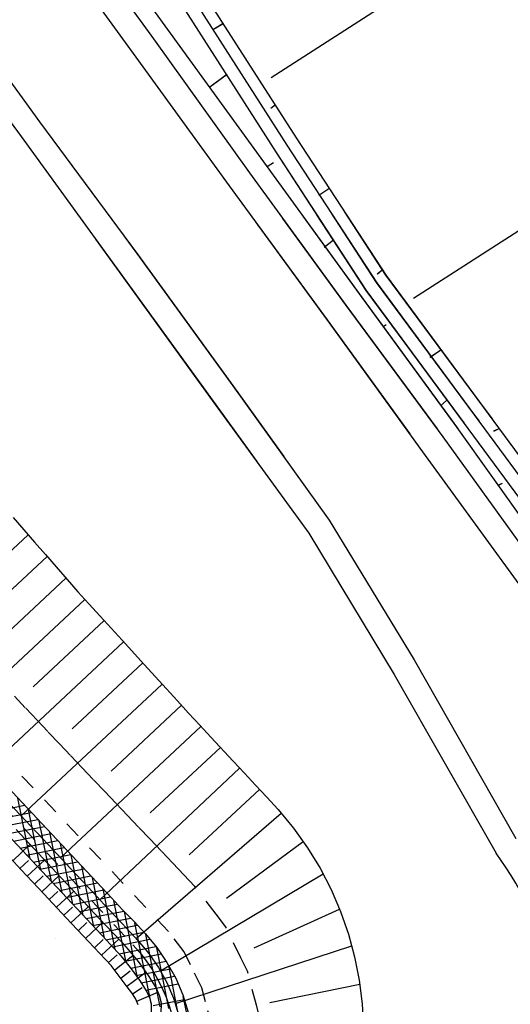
# Model space of a CAD drawing. Extents: x 446005 to 446745, y 447032 to 448234.
# Tile 108 of 127: x 446199 to 446214, y 447798 to 447828. Entities that reach past the tile are written whole.
import ezdxf

# ---------------------------------------------------------------- set-up
doc = ezdxf.new("R2010")
doc.units = 0
doc.header["$LTSCALE"] = 2
doc.header["$MEASUREMENT"] = 0
for name, pattern in [('ACAD_ISO03W100', [0.5, 0.25, -0.25]), ('ACAD_ISO10W100W', [0.5, 0.25, -0.25]), ('AUSGEZOGEN', [0])]:
    doc.linetypes.add(name, pattern=pattern)
for name, color, linetype in [('DB-Regenrückhaltebecken_903a', 15, 'CONTINUOUS'), ('DB-Strassen', 15, 'CONTINUOUS'), ('DB-Wegboeschungen', 15, 'CONTINUOUS'), ('DB-Wegböschungen', 15, 'CONTINUOUS'), ('DB-Wege', 15, 'CONTINUOUS'), ('FBRTOP', 250, 'AUSGEZOGEN'), ('LAERMWAND', 1, 'AUSGEZOGEN')]:
    doc.layers.add(name, color=color, linetype=linetype)

msp = doc.modelspace()

# ---------------------------------------------------------------- linework, layer by layer
at = {"layer": 'DB-Regenrückhaltebecken_903a', "linetype": 'Continuous'}
for p, q in [((446201.519, 447799.953), (446183.353, 447819.336)), ((446201.672, 447801.243), (446184.593, 447819.473)), ((446198.678, 447812.827), (446199.336, 447812.073)), ((446196.944, 447810.247), (446199.14, 447812.298)), ((446199.336, 447812.073), (446199.665, 447811.697)), ((446195.346, 447807.558), (446199.714, 447811.641)), ((446199.665, 447811.697), (446199.994, 447811.319)), ((446199.994, 447811.319), (446200.322, 447810.941)), ((446198.114, 447808.952), (446200.286, 447810.982)), ((446200.322, 447810.941), (446200.652, 447810.565)), ((446200.652, 447810.565), (446200.987, 447810.194)), ((446196.539, 447806.285), (446200.865, 447810.328)), ((446200.987, 447810.194), (446201.325, 447809.825)), ((446199.294, 447807.666), (446201.453, 447809.684)), ((446201.325, 447809.825), (446201.998, 447809.086)), ((446201.998, 447809.086), (446202.672, 447808.348)), ((446197.732, 447805.012), (446202.041, 447809.04)), ((446200.479, 447806.385), (446202.629, 447808.395)), ((446202.672, 447808.348), (446203.346, 447807.609)), ((446198.925, 447803.738), (446203.217, 447807.75)), ((446203.346, 447807.609), (446203.683, 447807.239)), ((446201.663, 447805.104), (446203.805, 447807.106)), ((446203.683, 447807.239), (446204.021, 447806.871)), ((446204.021, 447806.871), (446204.361, 447806.504)), ((446200.118, 447802.465), (446204.397, 447806.465)), ((446204.361, 447806.504), (446204.701, 447806.137)), ((446204.701, 447806.137), (446205.381, 447805.404)), ((446202.852, 447803.827), (446204.991, 447805.826)), ((446201.318, 447801.183), (446205.575, 447805.194)), ((446205.381, 447805.404), (446205.72, 447805.036)), ((446205.72, 447805.036), (446206.061, 447804.671)), ((446206.061, 447804.671), (446206.407, 447804.304)), ((446199.196, 447802.431), (446198.826, 447804.28)), ((446204.043, 447802.551), (446206.183, 447804.541)), ((446206.407, 447804.304), (446206.746, 447803.931)), ((446197.884, 447803.831), (446199.032, 447804.061)), ((446198.085, 447803.617), (446199.233, 447803.846)), ((446199.521, 447802.085), (446199.151, 447803.934)), ((446202.429, 447800), (446206.84, 447803.822)), ((446206.746, 447803.931), (446207.212, 447803.365)), ((446198.286, 447803.402), (446199.434, 447803.631)), ((446198.488, 447803.187), (446199.635, 447803.417)), ((446199.845, 447801.739), (446199.475, 447803.588)), ((446207.212, 447803.365), (446207.639, 447802.768)), ((446198.689, 447802.972), (446199.837, 447803.202)), ((446200.169, 447801.393), (446199.799, 447803.242)), ((446198.668, 447802.374), (446199.193, 447802.867)), ((446198.89, 447802.758), (446200.038, 447802.987)), ((446199.091, 447802.543), (446200.239, 447802.773)), ((446200.493, 447801.047), (446200.123, 447802.896)), ((446205.176, 447801.23), (446207.507, 447802.961)), ((446207.639, 447802.768), (446208.024, 447802.142)), ((446199.292, 447802.328), (446200.44, 447802.558)), ((446200.817, 447800.701), (446200.447, 447802.55)), ((446198.889, 447802.138), (446199.152, 447802.384)), ((446199.111, 447801.901), (446199.637, 447802.393)), ((446199.494, 447802.114), (446200.641, 447802.343)), ((446201.141, 447800.355), (446200.772, 447802.204)), ((446199.333, 447801.664), (446199.596, 447801.91)), ((446199.555, 447801.427), (446200.08, 447801.92)), ((446199.695, 447801.899), (446200.842, 447802.129)), ((446199.896, 447801.684), (446201.043, 447801.914)), ((446201.466, 447800.01), (446201.096, 447801.858)), ((446203.167, 447799.021), (446208.115, 447801.975)), ((446208.024, 447802.142), (446208.36, 447801.495)), ((446200.097, 447801.47), (446201.245, 447801.699)), ((446199.777, 447801.191), (446200.04, 447801.437)), ((446199.999, 447800.954), (446200.524, 447801.446)), ((446200.299, 447801.255), (446201.446, 447801.484)), ((446200.5, 447801.04), (446201.647, 447801.27)), ((446201.789, 447799.665), (446201.42, 447801.512)), ((446208.36, 447801.495), (446208.649, 447800.826)), ((446200.221, 447800.717), (446200.483, 447800.963)), ((446200.442, 447800.48), (446200.967, 447800.972)), ((446200.701, 447800.825), (446201.849, 447801.055)), ((446201.672, 447801.243), (446202.013, 447800.881)), ((446202.123, 447799.272), (446201.744, 447801.166)), ((446200.902, 447800.611), (446202.051, 447800.841)), ((446202.013, 447800.881), (446202.36, 447800.518)), ((446202.471, 447798.808), (446202.068, 447800.824)), ((446206.018, 447799.717), (446208.616, 447800.902)), ((446208.649, 447800.826), (446208.888, 447800.138)), ((446200.664, 447800.242), (446200.926, 447800.489)), ((446200.887, 447800.005), (446201.409, 447800.5)), ((446201.103, 447800.396), (446202.256, 447800.627)), ((446201.305, 447800.181), (446202.457, 447800.412)), ((446202.36, 447800.518), (446202.705, 447800.142)), ((446202.883, 447798.02), (446202.39, 447800.484)), ((446201.506, 447799.967), (446202.655, 447800.197)), ((446202.705, 447800.142), (446203.05, 447799.726)), ((446203.159, 447797.919), (446202.717, 447800.128)), ((446208.888, 447800.138), (446209.074, 447799.441)), ((446201.162, 447799.719), (446201.419, 447799.97)), ((446201.375, 447799.498), (446201.9, 447799.988)), ((446201.709, 447799.752), (446202.84, 447799.979)), ((446201.905, 447799.537), (446203.022, 447799.76)), ((446203.619, 447798.022), (446208.993, 447799.776)), ((446201.579, 447799.275), (446201.85, 447799.511)), ((446201.77, 447799.044), (446202.333, 447799.494)), ((446202.086, 447799.318), (446203.182, 447799.537)), ((446203.05, 447799.726), (446203.364, 447799.277)), ((446203.423, 447797.871), (446203.053, 447799.722)), ((446202.261, 447799.098), (446203.339, 447799.314)), ((446203.364, 447799.277), (446203.629, 447798.795)), ((446203.688, 447797.822), (446203.416, 447799.183)), ((446209.074, 447799.441), (446209.211, 447798.733)), ((446201.955, 447798.801), (446202.243, 447799.019)), ((446202.138, 447798.555), (446202.721, 447798.975)), ((446202.422, 447798.875), (446203.47, 447799.085)), ((446202.58, 447798.652), (446203.596, 447798.855)), ((446202.723, 447798.426), (446203.702, 447798.622)), ((446203.629, 447798.795), (446203.844, 447798.288)), ((446206.499, 447798.054), (446209.235, 447798.614)), ((446209.211, 447798.733), (446209.301, 447798.016)), ((446202.291, 447798.353), (446202.155, 447798.532)), ((446202.407, 447798.172), (446202.291, 447798.353)), ((446202.311, 447798.319), (446202.611, 447798.508)), ((446202.441, 447798.099), (446203.09, 447798.373)), ((446203.844, 447798.288), (446204.009, 447797.763)), ((446202.487, 447797.988), (446202.407, 447798.172)), ((446202.942, 447797.959), (446203.887, 447798.149)), ((446203.953, 447797.773), (446203.86, 447798.235)), ((446209.301, 447798.016), (446209.34, 447797.438))]:
    msp.add_line(p, q, dxfattribs=at)
at = {"layer": 'DB-Regenrückhaltebecken_903a', "linetype": 'ACAD_ISO03W100'}
for points in [[(446203.888, 447799.596), (446203.405, 447800.222), (446185.187, 447819.557)], [(446204.21, 447801.592), (446203.879, 447801.94), (446203.537, 447802.301), (446203.188, 447802.67), (446202.849, 447803.027), (446202.498, 447803.396), (446202.16, 447803.753), (446201.809, 447804.123), (446201.472, 447804.478), (446201.12, 447804.85), (446200.784, 447805.204), (446200.431, 447805.577), (446200.096, 447805.93), (446199.741, 447806.304), (446199.408, 447806.655), (446199.052, 447807.031), (446198.72, 447807.381)], [(446205.148, 447800.37), (446204.862, 447800.741), (446204.21, 447801.592)], [(446205.815, 447799.008), (446205.612, 447799.419), (446205.148, 447800.37)], [(446199.975, 447799.998), (446199.975, 447799.998), (446199.975, 447799.998), (446199.975, 447799.998), (446199.975, 447799.998), (446199.975, 447799.998), (446199.975, 447799.998), (446199.975, 447799.998), (446199.975, 447799.998), (446199.975, 447799.998), (446199.975, 447799.998), (446199.975, 447799.998), (446199.975, 447799.998), (446199.975, 447799.998), (446199.975, 447799.998), (446199.975, 447799.998), (446199.975, 447799.998), (446199.975, 447799.998), (446199.975, 447799.998), (446199.975, 447799.998), (446199.975, 447799.998), (446199.975, 447799.998), (446199.975, 447799.998), (446199.975, 447799.998), (446199.975, 447799.998), (446199.975, 447799.998), (446199.975, 447799.998), (446199.975, 447799.998), (446199.975, 447799.998), (446199.975, 447799.998), (446199.975, 447799.998), (446199.975, 447799.998), (446199.975, 447799.998), (446199.975, 447799.998), (446199.975, 447799.998), (446199.975, 447799.998), (446199.975, 447799.998), (446199.975, 447799.998), (446199.975, 447799.998), (446199.975, 447799.998), (446199.975, 447799.998), (446199.975, 447799.998), (446199.975, 447799.998), (446199.975, 447799.998), (446199.975, 447799.998), (446199.975, 447799.998), (446199.975, 447799.998), (446199.975, 447799.998), (446199.975, 447799.998), (446199.975, 447799.998), (446199.975, 447799.998), (446199.975, 447799.998), (446199.975, 447799.998), (446199.975, 447799.998), (446199.975, 447799.998), (446199.975, 447799.998), (446199.975, 447799.998), (446199.975, 447799.998), (446199.975, 447799.998), (446199.975, 447799.998), (446199.975, 447799.998), (446199.975, 447799.998), (446199.975, 447799.998), (446199.975, 447799.998), (446199.975, 447799.998), (446199.975, 447799.998), (446199.975, 447799.998), (446199.975, 447799.998), (446199.975, 447799.998), (446199.975, 447799.998), (446199.975, 447799.998), (446199.975, 447799.998), (446199.975, 447799.998), (446199.975, 447799.998), (446199.975, 447799.998), (446199.975, 447799.998), (446199.975, 447799.998), (446199.975, 447799.998), (446199.975, 447799.998), (446199.975, 447799.998), (446199.975, 447799.998), (446199.975, 447799.998), (446199.975, 447799.998), (446199.975, 447799.998), (446199.975, 447799.998), (446199.975, 447799.998), (446199.975, 447799.998), (446199.975, 447799.998), (446199.975, 447799.998), (446199.975, 447799.998), (446199.975, 447799.998), (446199.975, 447799.998), (446199.975, 447799.998), (446199.975, 447799.998), (446199.975, 447799.998), (446199.975, 447799.998), (446199.975, 447799.998), (446199.975, 447799.998), (446199.975, 447799.998), (446199.975, 447799.998), (446199.975, 447799.998), (446199.975, 447799.998), (446199.975, 447799.998), (446199.975, 447799.998), (446199.975, 447799.998), (446199.975, 447799.998), (446199.975, 447799.998), (446199.975, 447799.998), (446199.975, 447799.998), (446199.975, 447799.998), (446199.975, 447799.998), (446199.975, 447799.998), (446199.975, 447799.998), (446199.975, 447799.998), (446199.975, 447799.998), (446199.975, 447799.998), (446199.975, 447799.998), (446199.975, 447799.998), (446199.975, 447799.998), (446199.975, 447799.998), (446199.975, 447799.998), (446199.975, 447799.998), (446199.975, 447799.998), (446199.975, 447799.998), (446199.975, 447799.998), (446199.975, 447799.998), (446199.975, 447799.998), (446199.975, 447799.998), (446199.975, 447799.998), (446199.975, 447799.998), (446199.975, 447799.998), (446199.975, 447799.998), (446199.975, 447799.998), (446199.975, 447799.998), (446199.975, 447799.998), (446199.975, 447799.998), (446199.975, 447799.998), (446199.975, 447799.998), (446199.975, 447799.998), (446199.975, 447799.998), (446199.975, 447799.998), (446199.975, 447799.998), (446199.975, 447799.998), (446199.975, 447799.998), (446199.975, 447799.998), (446199.975, 447799.998), (446199.975, 447799.998), (446199.975, 447799.998), (446199.975, 447799.998), (446199.975, 447799.998), (446199.975, 447799.998), (446199.975, 447799.998), (446199.975, 447799.998), (446199.975, 447799.998), (446199.975, 447799.998), (446199.975, 447799.998), (446199.975, 447799.998), (446199.975, 447799.998), (446199.975, 447799.998), (446199.975, 447799.998), (446199.975, 447799.998), (446199.975, 447799.998), (446199.975, 447799.998), (446199.975, 447799.998), (446199.975, 447799.998), (446199.975, 447799.998), (446199.975, 447799.998), (446199.975, 447799.998), (446199.975, 447799.998), (446199.975, 447799.998), (446199.975, 447799.998), (446199.975, 447799.998), (446199.975, 447799.998), (446199.975, 447799.998), (446199.975, 447799.998), (446199.975, 447799.998), (446199.975, 447799.998), (446199.975, 447799.998), (446199.975, 447799.998), (446199.975, 447799.998), (446199.975, 447799.998), (446199.975, 447799.998), (446199.975, 447799.998), (446199.975, 447799.998), (446199.975, 447799.998), (446199.975, 447799.998), (446199.975, 447799.998), (446199.975, 447799.998), (446199.975, 447799.998), (446199.975, 447799.998), (446199.975, 447799.998), (446199.975, 447799.998), (446199.975, 447799.998), (446199.975, 447799.998), (446199.975, 447799.998), (446199.975, 447799.998), (446199.975, 447799.998), (446199.975, 447799.998), (446199.975, 447799.998), (446199.975, 447799.998), (446199.975, 447799.998), (446199.975, 447799.998), (446199.975, 447799.998), (446199.975, 447799.998), (446199.975, 447799.998), (446199.975, 447799.998), (446199.975, 447799.998), (446199.975, 447799.998), (446199.975, 447799.998), (446199.975, 447799.998), (446199.975, 447799.998), (446199.975, 447799.998), (446199.975, 447799.998), (446199.975, 447799.998), (446199.975, 447799.998), (446199.975, 447799.998), (446199.975, 447799.998), (446199.975, 447799.998), (446199.975, 447799.998), (446199.975, 447799.998), (446199.975, 447799.998), (446199.975, 447799.998), (446199.975, 447799.998), (446199.975, 447799.998), (446199.975, 447799.998), (446199.975, 447799.998), (446199.975, 447799.998), (446199.975, 447799.998), (446199.975, 447799.998), (446199.975, 447799.998), (446199.975, 447799.998), (446199.975, 447799.998), (446199.975, 447799.998), (446199.975, 447799.998), (446199.975, 447799.998), (446199.975, 447799.998), (446199.975, 447799.998), (446199.975, 447799.998), (446199.975, 447799.998), (446199.975, 447799.998), (446199.975, 447799.998), (446199.975, 447799.998), (446199.975, 447799.998), (446199.975, 447799.998), (446199.975, 447799.998), (446199.975, 447799.998), (446199.975, 447799.998), (446199.975, 447799.998), (446199.975, 447799.998), (446199.975, 447799.998), (446199.975, 447799.998), (446199.975, 447799.998), (446199.975, 447799.998), (446199.975, 447799.998), (446199.975, 447799.998), (446199.975, 447799.998), (446199.975, 447799.998), (446199.975, 447799.998), (446199.975, 447799.998), (446199.975, 447799.998), (446199.975, 447799.998), (446199.975, 447799.998), (446199.975, 447799.998), (446199.975, 447799.998), (446199.975, 447799.998), (446199.975, 447799.998), (446199.975, 447799.998), (446199.975, 447799.998), (446199.975, 447799.998), (446199.975, 447799.998), (446199.975, 447799.998), (446199.975, 447799.998), (446199.975, 447799.998), (446199.975, 447799.998), (446199.975, 447799.998), (446199.975, 447799.998), (446199.975, 447799.998), (446199.975, 447799.998), (446199.975, 447799.998), (446199.975, 447799.998), (446199.975, 447799.998), (446199.975, 447799.998), (446199.975, 447799.998), (446199.975, 447799.998), (446199.975, 447799.998), (446199.975, 447799.998), (446199.975, 447799.998), (446199.975, 447799.998), (446199.975, 447799.998), (446199.975, 447799.998), (446199.975, 447799.998), (446199.975, 447799.998), (446199.975, 447799.998), (446199.975, 447799.998), (446199.975, 447799.998), (446199.975, 447799.998), (446199.975, 447799.998), (446199.975, 447799.998), (446199.975, 447799.998), (446199.975, 447799.998), (446199.975, 447799.998), (446199.975, 447799.998), (446199.975, 447799.998), (446199.975, 447799.998), (446199.975, 447799.998), (446199.975, 447799.998), (446199.975, 447799.998), (446199.975, 447799.998), (446199.975, 447799.998), (446199.975, 447799.998), (446199.975, 447799.998), (446199.975, 447799.998), (446199.975, 447799.998), (446199.975, 447799.998), (446199.975, 447799.998), (446199.975, 447799.998), (446199.975, 447799.998), (446199.975, 447799.998), (446199.975, 447799.998), (446199.975, 447799.998), (446199.975, 447799.998), (446199.975, 447799.998), (446199.975, 447799.998), (446199.975, 447799.998), (446199.975, 447799.998), (446199.975, 447799.998), (446199.975, 447799.998), (446199.975, 447799.998), (446199.975, 447799.998), (446199.975, 447799.998), (446199.975, 447799.998), (446199.975, 447799.998), (446199.975, 447799.998), (446199.975, 447799.998), (446199.975, 447799.998), (446199.975, 447799.998), (446199.975, 447799.998), (446199.975, 447799.998), (446199.975, 447799.998), (446199.975, 447799.998), (446199.975, 447799.998), (446199.975, 447799.998), (446199.975, 447799.998), (446199.975, 447799.998), (446199.975, 447799.998), (446199.975, 447799.998), (446199.975, 447799.998), (446199.975, 447799.998), (446199.975, 447799.998), (446199.975, 447799.998), (446199.975, 447799.998), (446199.975, 447799.998), (446199.975, 447799.998), (446199.975, 447799.998), (446199.975, 447799.998), (446199.975, 447799.998), (446199.975, 447799.998), (446199.975, 447799.998), (446199.975, 447799.998), (446199.975, 447799.998), (446199.975, 447799.998), (446199.975, 447799.998), (446199.975, 447799.998), (446199.975, 447799.998), (446199.975, 447799.998), (446199.975, 447799.998), (446199.975, 447799.998), (446199.975, 447799.998), (446199.975, 447799.998), (446199.975, 447799.998), (446199.975, 447799.998), (446199.975, 447799.998), (446199.975, 447799.998), (446199.975, 447799.998), (446199.975, 447799.998), (446199.975, 447799.998), (446199.975, 447799.998), (446199.975, 447799.998), (446199.975, 447799.998), (446199.975, 447799.998), (446199.975, 447799.998), (446199.975, 447799.998), (446199.975, 447799.998), (446199.975, 447799.998), (446199.975, 447799.998), (446199.975, 447799.998), (446199.975, 447799.998), (446199.975, 447799.998), (446199.975, 447799.998), (446199.975, 447799.998), (446199.975, 447799.998), (446199.975, 447799.998), (446199.975, 447799.998), (446199.975, 447799.998), (446199.975, 447799.998), (446199.975, 447799.998), (446199.975, 447799.998), (446199.975, 447799.998), (446199.975, 447799.998), (446199.975, 447799.998), (446199.975, 447799.998), (446199.975, 447799.998), (446199.975, 447799.998), (446199.975, 447799.998), (446199.975, 447799.998), (446199.975, 447799.998), (446199.975, 447799.998), (446199.975, 447799.998), (446199.975, 447799.998), (446199.975, 447799.998), (446199.975, 447799.998), (446199.975, 447799.998), (446199.975, 447799.998), (446199.975, 447799.998), (446199.975, 447799.998), (446199.975, 447799.998), (446199.975, 447799.998), (446199.975, 447799.998), (446199.975, 447799.998), (446199.975, 447799.998), (446199.975, 447799.998), (446199.975, 447799.998), (446199.975, 447799.998), (446199.975, 447799.998), (446199.975, 447799.998), (446199.975, 447799.998), (446199.975, 447799.998), (446199.975, 447799.998), (446199.975, 447799.998), (446199.975, 447799.998), (446199.975, 447799.998), (446199.975, 447799.998), (446199.975, 447799.998), (446199.975, 447799.998), (446199.975, 447799.998), (446199.975, 447799.998), (446199.975, 447799.998), (446199.975, 447799.998), (446199.975, 447799.998), (446199.975, 447799.998), (446199.975, 447799.998), (446199.975, 447799.998), (446199.975, 447799.998), (446199.975, 447799.998), (446199.975, 447799.998), (446199.975, 447799.998), (446199.975, 447799.998), (446199.975, 447799.998), (446199.975, 447799.998), (446199.975, 447799.998), (446199.975, 447799.998), (446199.975, 447799.998), (446199.975, 447799.998), (446199.975, 447799.998), (446199.975, 447799.998), (446199.975, 447799.998), (446199.975, 447799.998), (446199.975, 447799.998), (446199.975, 447799.998), (446199.975, 447799.998), (446199.975, 447799.998), (446199.975, 447799.998), (446199.975, 447799.998), (446199.975, 447799.998), (446199.975, 447799.998), (446199.975, 447799.998), (446199.975, 447799.998), (446199.975, 447799.998), (446199.975, 447799.998), (446199.975, 447799.998), (446199.975, 447799.998), (446199.975, 447799.998), (446199.975, 447799.998), (446199.975, 447799.998), (446199.975, 447799.998), (446199.975, 447799.998), (446199.975, 447799.998), (446199.975, 447799.998), (446199.975, 447799.998), (446199.975, 447799.998), (446199.975, 447799.998), (446199.975, 447799.998), (446199.975, 447799.998), (446199.975, 447799.998), (446199.975, 447799.998), (446199.975, 447799.998), (446199.975, 447799.998), (446199.975, 447799.998), (446199.975, 447799.998), (446199.975, 447799.998), (446199.975, 447799.998), (446199.975, 447799.998), (446199.975, 447799.998), (446199.975, 447799.998), (446199.975, 447799.998), (446199.975, 447799.998), (446199.975, 447799.998), (446199.975, 447799.998), (446199.975, 447799.998), (446199.975, 447799.998), (446199.975, 447799.998), (446199.975, 447799.998), (446199.975, 447799.998), (446199.975, 447799.998), (446199.975, 447799.998), (446199.975, 447799.998), (446199.975, 447799.998), (446199.975, 447799.998), (446199.975, 447799.998), (446199.975, 447799.998), (446199.975, 447799.998), (446199.975, 447799.998), (446199.975, 447799.998), (446199.975, 447799.998), (446199.975, 447799.998), (446199.975, 447799.998), (446199.975, 447799.998), (446199.975, 447799.998), (446199.975, 447799.998), (446199.975, 447799.998), (446199.975, 447799.998), (446199.975, 447799.998), (446199.975, 447799.998), (446199.975, 447799.998), (446199.975, 447799.998), (446199.975, 447799.998), (446199.975, 447799.998), (446199.975, 447799.998), (446199.975, 447799.998), (446199.975, 447799.998), (446199.975, 447799.998), (446199.975, 447799.998), (446199.975, 447799.998), (446199.975, 447799.998), (446199.975, 447799.998), (446199.975, 447799.998), (446199.975, 447799.998), (446199.975, 447799.998), (446199.975, 447799.998), (446199.975, 447799.998), (446199.975, 447799.998), (446199.975, 447799.998), (446199.975, 447799.998), (446199.975, 447799.998), (446199.975, 447799.998), (446199.975, 447799.998), (446199.975, 447799.998), (446199.975, 447799.998), (446199.975, 447799.998), (446199.975, 447799.998), (446199.975, 447799.998), (446199.975, 447799.998), (446199.975, 447799.998), (446199.975, 447799.998), (446199.975, 447799.998), (446199.975, 447799.998), (446199.975, 447799.998), (446199.975, 447799.998), (446199.975, 447799.998), (446199.975, 447799.998), (446199.975, 447799.998), (446199.975, 447799.998), (446199.975, 447799.998), (446199.975, 447799.998), (446199.975, 447799.998), (446199.975, 447799.998), (446199.975, 447799.998), (446199.975, 447799.998), (446199.975, 447799.998), (446199.975, 447799.998), (446199.975, 447799.998), (446199.975, 447799.998), (446199.975, 447799.998), (446199.975, 447799.998), (446199.975, 447799.998), (446199.975, 447799.998), (446199.975, 447799.998), (446199.975, 447799.998), (446199.975, 447799.998), (446199.975, 447799.998), (446199.975, 447799.998), (446199.975, 447799.998), (446199.975, 447799.998), (446199.975, 447799.998), (446199.975, 447799.998), (446199.975, 447799.998), (446199.975, 447799.998), (446199.975, 447799.998), (446199.975, 447799.998), (446199.975, 447799.998), (446199.975, 447799.998), (446199.975, 447799.998), (446199.975, 447799.998), (446199.975, 447799.998), (446199.975, 447799.998), (446199.975, 447799.998), (446199.975, 447799.998), (446199.975, 447799.998), (446199.975, 447799.998), (446199.975, 447799.998), (446199.975, 447799.998), (446199.975, 447799.998), (446199.975, 447799.998), (446199.975, 447799.998), (446199.975, 447799.998), (446199.975, 447799.998), (446199.975, 447799.998), (446199.975, 447799.998), (446199.975, 447799.998), (446199.975, 447799.998), (446199.975, 447799.998), (446199.975, 447799.998), (446199.975, 447799.998), (446199.975, 447799.998), (446199.975, 447799.998), (446199.975, 447799.998), (446199.975, 447799.998), (446199.975, 447799.998), (446199.975, 447799.998), (446199.975, 447799.998), (446199.975, 447799.998), (446199.975, 447799.998), (446199.975, 447799.998), (446199.975, 447799.998), (446199.975, 447799.998), (446199.975, 447799.998), (446199.975, 447799.998), (446199.975, 447799.998), (446199.975, 447799.998), (446199.975, 447799.998), (446199.975, 447799.998), (446199.975, 447799.998), (446199.975, 447799.998), (446199.975, 447799.998), (446199.975, 447799.998), (446199.975, 447799.998), (446199.975, 447799.998), (446199.975, 447799.998), (446199.975, 447799.998), (446199.975, 447799.998), (446199.975, 447799.998), (446199.975, 447799.998), (446199.975, 447799.998), (446199.975, 447799.998), (446199.975, 447799.998), (446199.975, 447799.998), (446199.975, 447799.998), (446199.975, 447799.998), (446199.975, 447799.998), (446199.975, 447799.998), (446199.975, 447799.998), (446199.975, 447799.998), (446199.975, 447799.998), (446199.975, 447799.998), (446199.975, 447799.998), (446199.975, 447799.998), (446199.975, 447799.998), (446199.975, 447799.998), (446199.975, 447799.998), (446199.975, 447799.998), (446199.975, 447799.998), (446199.975, 447799.998), (446199.975, 447799.998), (446199.975, 447799.998), (446199.975, 447799.998), (446199.975, 447799.998), (446199.975, 447799.998), (446199.975, 447799.998), (446199.975, 447799.998), (446199.975, 447799.998), (446199.975, 447799.998), (446199.975, 447799.998), (446199.975, 447799.998), (446199.975, 447799.998), (446199.975, 447799.998), (446199.975, 447799.998), (446199.975, 447799.998), (446199.975, 447799.998), (446199.975, 447799.998), (446199.975, 447799.998), (446199.975, 447799.998), (446199.975, 447799.998), (446199.975, 447799.998), (446199.975, 447799.998), (446199.975, 447799.998), (446199.975, 447799.998), (446199.975, 447799.998), (446199.975, 447799.998), (446199.975, 447799.998), (446199.975, 447799.998), (446199.975, 447799.998), (446199.975, 447799.998), (446199.975, 447799.998), (446199.975, 447799.998), (446199.975, 447799.998), (446199.975, 447799.998), (446199.975, 447799.998), (446199.975, 447799.998), (446199.975, 447799.998), (446199.975, 447799.998), (446199.975, 447799.998), (446199.975, 447799.998), (446199.975, 447799.998), (446199.975, 447799.998), (446199.975, 447799.998), (446199.975, 447799.998), (446199.975, 447799.998), (446199.975, 447799.998), (446199.975, 447799.998), (446199.975, 447799.998), (446199.975, 447799.998), (446199.975, 447799.998), (446199.975, 447799.998), (446199.975, 447799.998), (446199.975, 447799.998), (446199.975, 447799.998), (446199.975, 447799.998), (446199.975, 447799.998), (446199.975, 447799.998), (446199.975, 447799.998), (446199.975, 447799.998), (446199.975, 447799.998), (446199.975, 447799.998), (446199.975, 447799.998), (446199.975, 447799.998), (446199.975, 447799.998), (446199.975, 447799.998), (446199.975, 447799.998), (446199.975, 447799.998), (446199.975, 447799.998), (446199.975, 447799.998), (446199.975, 447799.998), (446199.975, 447799.998), (446199.975, 447799.998), (446199.975, 447799.998), (446199.975, 447799.998), (446199.975, 447799.998), (446199.975, 447799.998), (446199.975, 447799.998), (446199.975, 447799.998), (446199.975, 447799.998), (446199.975, 447799.998), (446199.975, 447799.998), (446199.975, 447799.998), (446199.975, 447799.998), (446199.975, 447799.998), (446199.975, 447799.998), (446199.975, 447799.998), (446199.975, 447799.998), (446199.975, 447799.998), (446199.975, 447799.998), (446199.975, 447799.998), (446199.975, 447799.998), (446199.975, 447799.998), (446199.975, 447799.998), (446199.975, 447799.998), (446199.975, 447799.998), (446199.975, 447799.998), (446199.975, 447799.998), (446199.975, 447799.998), (446199.975, 447799.998), (446199.975, 447799.998), (446199.975, 447799.998), (446199.975, 447799.998), (446199.975, 447799.998), (446199.975, 447799.998), (446199.975, 447799.998), (446199.975, 447799.998)], [(446204.426, 447798.5), (446204.079, 447799.205), (446203.888, 447799.596)], [(446206.199, 447797.535), (446206.085, 447797.97), (446205.815, 447799.008)], [(446204.736, 447797.314), (446204.537, 447798.071), (446204.426, 447798.5)]]:
    msp.add_lwpolyline(points, dxfattribs=at)
at = {"layer": 'DB-Regenrückhaltebecken_903a', "linetype": 'ACAD_ISO10W100W'}
msp.add_lwpolyline([(446183.972, 447819.405), (446202.329, 447799.813), (446202.537, 447799.575), (446202.731, 447799.325), (446202.908, 447799.063), (446203.068, 447798.79), (446203.211, 447798.508), (446203.335, 447798.218), (446203.441, 447797.92), (446203.528, 447797.616), (446203.596, 447797.307), (446203.644, 447796.994), (446203.672, 447796.68), (446203.68, 447796.344)], dxfattribs=at)
at = {"layer": 'DB-Regenrückhaltebecken_903a', "linetype": 'Continuous'}
for points in [[(446198.377, 447804.323), (446199.061, 447803.593), (446199.744, 447802.863), (446200.428, 447802.134), (446201.112, 447801.404), (446201.453, 447801.038), (446201.795, 447800.674), (446202.141, 447800.312), (446202.479, 447799.944), (446202.811, 447799.544), (446203.109, 447799.119), (446203.359, 447798.664), (446203.562, 447798.184), (446203.718, 447797.688)], [(446198.769, 447803.32), (446199.452, 447802.59), (446200.136, 447801.86), (446200.478, 447801.496), (446200.82, 447801.13), (446201.16, 447800.765), (446201.504, 447800.401), (446201.736, 447800.16), (446201.965, 447799.918), (446202.187, 447799.671), (446202.485, 447799.3), (446202.768, 447798.909), (446202.907, 447798.705), (446203.031, 447798.494), (446203.129, 447798.275), (446203.186, 447798.047), (446203.18, 447797.708)], [(446202.155, 447798.532), (446201.661, 447799.18), (446200.978, 447799.908), (446200.294, 447800.638), (446199.611, 447801.368), (446198.927, 447802.098), (446198.243, 447802.827)], [(446198.243, 447802.827), (446198.927, 447802.098), (446199.611, 447801.368), (446200.294, 447800.638), (446200.978, 447799.908)], [(446201.519, 447799.953), (446201.745, 447799.715)], [(446201.745, 447799.715), (446201.958, 447799.477)], [(446201.958, 447799.477), (446202.246, 447799.118)], [(446202.246, 447799.118), (446202.523, 447798.737)], [(446202.523, 447798.737), (446202.653, 447798.544)], [(446202.653, 447798.544), (446202.765, 447798.356)], [(446202.765, 447798.356), (446202.845, 447798.177)], [(446202.845, 447798.177), (446202.886, 447798.012)], [(446202.845, 447798.177), (446202.886, 447798.012)], [(446202.886, 447798.012), (446202.881, 447797.754)]]:
    msp.add_lwpolyline(points, dxfattribs=at)
at = {"layer": 'DB-Strassen', "linetype": 'Continuous'}
for p, q in [((446227.793, 447839.91), (446206.538, 447826.221)), ((446232.124, 447833.184), (446210.869, 447819.495))]:
    msp.add_line(p, q, dxfattribs=at)
at = {"layer": 'DB-Wegboeschungen', "linetype": 'Continuous'}
for points in [[(446184.311, 447857.138), (446187.286, 447853.109), (446190.261, 447849.08), (446193.474, 447845.22), (446196.732, 447841.414), (446199.278, 447837.1), (446201.923, 447832.794), (446204.611, 447828.592), (446207.299, 447824.389), (446210.036, 447820.191), (446213.011, 447816.162), (446213.259, 447815.826)], [(446183.932, 447856.858), (446186.907, 447852.829), (446189.882, 447848.799), (446193.048, 447844.886), (446196.211, 447841.022), (446198.899, 447836.819), (446201.636, 447832.621), (446204.328, 447828.369), (446207.015, 447824.167), (446209.753, 447819.968), (446212.728, 447815.939), (446212.864, 447815.755)], [(446183.603, 447856.581), (446186.578, 447852.552), (446189.549, 447848.573), (446192.715, 447844.659), (446195.878, 447840.795), (446198.565, 447836.592), (446201.307, 447832.344), (446203.994, 447828.142), (446206.682, 447823.94), (446209.42, 447819.741), (446212.395, 447815.712), (446212.422, 447815.675)], [(446182.89, 447856.074), (446185.815, 447852.041), (446188.741, 447848.008), (446191.67, 447843.925), (446194.549, 447839.838), (446197.474, 447835.805), (446200.453, 447831.725), (446203.378, 447827.692), (446206.303, 447823.659), (446209.228, 447819.626), (446212.207, 447815.547)], [(446189.551, 447848.573), (446192.717, 447844.659), (446195.88, 447840.795), (446198.568, 447836.593), (446201.309, 447832.345), (446203.997, 447828.142), (446206.684, 447823.94), (446209.422, 447819.742), (446212.397, 447815.712), (446212.424, 447815.675)], [(446204.781, 447827.702), (446205.069, 447827.875)], [(446204.783, 447827.703), (446205.071, 447827.876)], [(446204.669, 447825.938), (446205.19, 447826.33)], [(446204.671, 447825.938), (446205.192, 447826.33)], [(446206.668, 447825.393), (446206.526, 447825.282)], [(446206.67, 447825.393), (446206.529, 447825.282)], [(446206.414, 447823.517), (446206.606, 447823.633)], [(446206.416, 447823.518), (446206.608, 447823.633)], [(446207.988, 447822.638), (446208.321, 447822.865)], [(446207.99, 447822.638), (446208.324, 447822.865)]]:
    msp.add_lwpolyline(points, dxfattribs=at)
at = {"layer": 'DB-Wegböschungen', "linetype": 'Continuous'}
for points in [[(446207.498, 447822.002), (446209.21, 447819.642), (446212.189, 447815.563), (446218.699, 447806.435)], [(446207.91, 447822.047), (446209.403, 447819.758), (446212.379, 447815.729), (446215.354, 447811.7), (446218.326, 447807.721)], [(446208.357, 447822.097), (446209.734, 447819.984), (446212.71, 447815.955), (446215.685, 447811.927)], [(446208.757, 447822.141), (446210.018, 447820.207), (446212.993, 447816.178), (446215.969, 447812.149)], [(446208.145, 447821.063), (446208.428, 447821.286)], [(446208.147, 447821.063), (446208.43, 447821.286)], [(446209.906, 447820.349), (446209.765, 447820.237)], [(446209.908, 447820.349), (446209.767, 447820.238)], [(446209.94, 447818.646), (446210.036, 447818.704)], [(446209.942, 447818.647), (446210.038, 447818.704)], [(446211.368, 447817.705), (446211.702, 447817.932)], [(446211.37, 447817.706), (446211.704, 447817.933)], [(446211.685, 447816.226), (446211.873, 447816.391)], [(446211.688, 447816.226), (446211.875, 447816.391)], [(446213.447, 447815.512), (446213.301, 447815.45)], [(446213.449, 447815.512), (446213.303, 447815.451)], [(446213.431, 447813.805), (446213.576, 447813.867)], [(446213.433, 447813.806), (446213.579, 447813.867)]]:
    msp.add_lwpolyline(points, dxfattribs=at)
at = {"layer": 'DB-Wege', "linetype": 'Continuous'}
for points in [[(446188.269, 447847.619), (446191.195, 447843.586), (446194.124, 447839.503), (446197.049, 447835.47), (446200.024, 447831.441), (446202.949, 447827.408), (446205.878, 447823.325), (446208.803, 447819.292), (446211.585, 447815.523)], [(446187.655, 447847.17), (446190.58, 447843.137), (446193.505, 447839.104), (446196.484, 447835.025), (446199.409, 447830.992), (446202.334, 447826.958), (446205.259, 447822.925), (446208.238, 447818.846), (446210.757, 447815.373)], [(446195.664, 447830.145), (446196.563, 447828.912), (446199.488, 447824.879), (446202.463, 447820.85), (446205.389, 447816.817), (446206.922, 447814.679)], [(446196.281, 447828.037), (446198.922, 447824.433), (446201.847, 447820.4), (446204.772, 447816.367), (446206.103, 447814.531)], [(446206.044, 447821.841), (446208.22, 447818.862), (446211.145, 447814.829), (446214.071, 447810.796), (446217.001, 447806.714)], [(446206.879, 447821.934), (446208.785, 447819.308), (446211.76, 447815.279), (446217.617, 447807.164)], [(446202.049, 447821.4), (446202.445, 447820.865), (446205.37, 447816.832), (446208.3, 447812.749), (446210.892, 447808.49), (446213.986, 447803.048)], [(446201.183, 447821.305), (446201.828, 447820.415), (446204.754, 447816.382), (446207.679, 447812.35), (446210.276, 447808.04), (446213.379, 447802.607)]]:
    msp.add_lwpolyline(points, dxfattribs=at)
msp.add_arc((446204.155, 447795.908), 11.4, 352.06, 35.9897, dxfattribs=at)
at = {"layer": 'FBRTOP'}
msp.add_lwpolyline([(446363.327, 447740.448, 0.000002), (446366.277, 447717.758, 0.000326)], format="xyb", dxfattribs=at)
at = {"layer": 'LAERMWAND'}
msp.add_lwpolyline([(446276.561, 447983.165, -0.018115), (446271.266, 447979.393, -0.004007), (446269.264, 447978.096, -0.016869), (446268.775, 447977.808, -0.002425), (446267.125, 447976.918, -0.001483), (446264.415, 447975.485, -0.000416), (446256.131, 447971.143, -0.002386), (446254.683, 447970.394, -0.000045), (446254.585, 447970.344, -0.000001), (446246.414, 447966.171, -0.000041), (446244.534, 447965.211, -0.000018), (446240.205, 447963.001)], format="xyb", dxfattribs=at)

doc.saveas('drawing.dxf')
